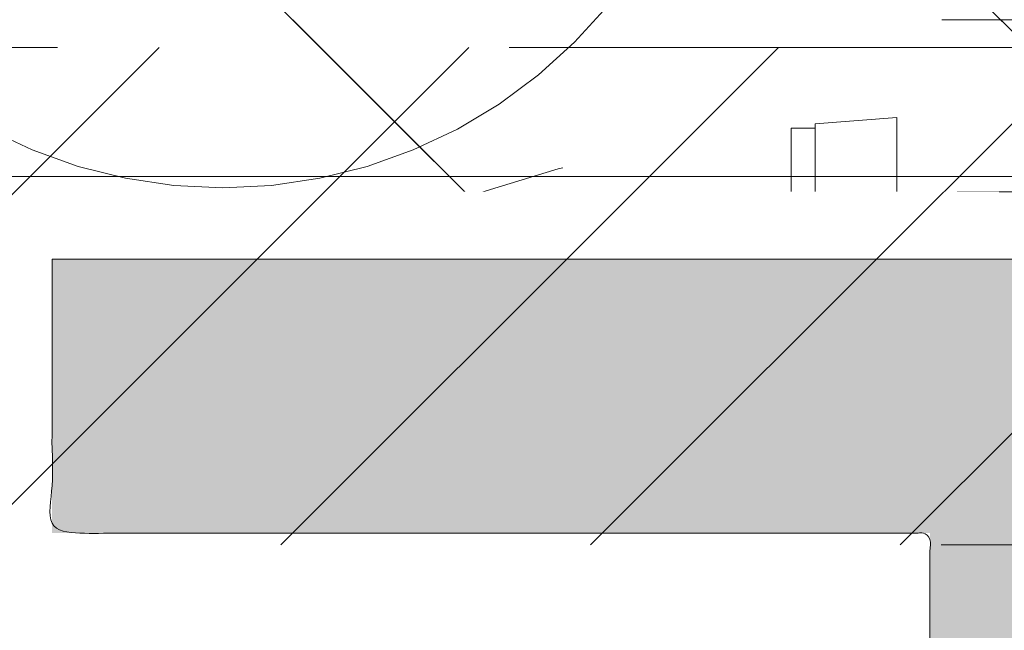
# Model space of a CAD drawing. Header units: inches. Extents: x -462 to -293, y -254 to -12.
# Tile 84 of 89: x -357.011 to -355.774, y -18.068 to -17.301. Entities that reach past the tile are written whole.
import ezdxf

# ---------------------------------------------------------------- set-up
doc = ezdxf.new("R2010")
doc.units = ezdxf.units.IN
doc.header["$LTSCALE"] = 32
doc.header["$MEASUREMENT"] = 0
doc.linetypes.add('Dash Style-1', pattern=[0.083328, 0.041656, -0.041672])
for name, color, linetype, lineweight in [('Black', 7, 'Continuous', 18), ('DashLine', 7, 'Dash Style-1', 13), ('DashLineFill', 7, 'Dash Style-1', 13), ('Drawing', 7, 'Continuous', 18), ('Metal-Black', 7, 'Continuous', 18), ('Metal-DeskStructure', 7, 'Continuous', 13), ('None', 7, 'Continuous', 18), ('SolidLine', 7, 'Continuous', 15), ('Wood_1-H', 7, 'Continuous', 13)]:
    doc.layers.add(name, color=color, linetype=linetype, lineweight=lineweight)
doc.layers.add('Electrical', color=1, linetype='Dash Style-1', lineweight=15, true_color=0xff0000)
doc.layers.add('Metal-Leg', color=7, linetype='Continuous', lineweight=18, true_color=0x4c4c4c)
pattern_1 = [(45, (0, 0), (-1.61301565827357, 1.935715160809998), []), (45, (-1.0608, 1.0608), (-0.4723460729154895, 0.4167612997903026), [])]

# ---------------------------------------------------------------- blocks, each defined once
blk = doc.blocks.new('Group-12')
at = {"layer": 'DashLine'}
blk.add_rational_spline([(3.425889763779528, -2.559055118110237), (3.42588976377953, -37.77524409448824), (3.425889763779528, -72.99143307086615), (3.425889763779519, -74.52755905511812), (1.889763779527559, -74.52755905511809), (-11.02873622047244, -74.54730708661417), (-23.94723622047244, -74.56705511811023), (-25.24962716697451, -74.46183701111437), (-25.47623622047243, -73.17505511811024), (-27.40623622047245, -52.62205511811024), (-29.33623622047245, -32.06905511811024), (-29.64541729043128, -28.77953659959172), (-29.64523622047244, -25.47205511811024), (-29.64579921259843, -14.01555511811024), (-29.64636220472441, -2.559055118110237), (-13.11023622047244, -2.559055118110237), (3.425889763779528, -2.559055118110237)], [1, 1, 1, 0.7071067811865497, 1, 1, 1, 1, 1, 1, 1, 1, 1, 1, 1, 1, 1], degree=2, knots=[0, 0, 0, 0.3437727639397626, 0.3437727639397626, 0.3543760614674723, 0.3543760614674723, 0.4804837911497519, 0.4804837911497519, 0.4932388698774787, 0.4932388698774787, 0.6947633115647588, 0.6947633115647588, 0.7270176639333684, 0.7270176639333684, 0.838740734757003, 0.838740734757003, 1, 1, 1], dxfattribs=at)
at = {"layer": 'SolidLine'}
blk.add_rational_spline([(4.881889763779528, -2.559055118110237), (4.881889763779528, -37.77524409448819), (4.881889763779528, -72.99143307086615), (4.881889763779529, -75.98355905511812), (1.889763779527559, -75.98355905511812), (-11.02373622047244, -76.00380708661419), (-23.93723622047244, -76.02405511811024), (-26.48855720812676, -75.8181826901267), (-26.92623622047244, -73.31105511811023), (-28.85673622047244, -52.75855511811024), (-30.78723622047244, -32.20605511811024), (-31.10141317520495, -28.84703865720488), (-31.10223622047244, -25.47205511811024), (-31.10229921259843, -14.01555511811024), (-31.10236220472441, -2.559055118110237), (-13.11023622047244, -2.559055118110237), (4.881889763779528, -2.559055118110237)], [1, 1, 1, 0.7071067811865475, 1, 1, 1, 1, 1, 1, 1, 1, 1, 1, 1, 1, 1], degree=2, knots=[0, 0, 0, 0.3304669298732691, 0.3304669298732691, 0.3503210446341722, 0.3503210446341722, 0.4715008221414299, 0.4715008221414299, 0.4955201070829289, 0.4955201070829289, 0.690341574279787, 0.690341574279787, 0.7221812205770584, 0.7221812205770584, 0.83026201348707, 0.83026201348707, 1, 1, 1], dxfattribs=at)
blk = doc.blocks.new('1BRPFY-Leg_Plate (2D)')
at = {"layer": 'DashLineFill', "linetype": 'Continuous', "lineweight": 13}
h = blk.add_hatch(dxfattribs=at)
h.set_pattern_fill('Steel', color=253, style=0, pattern_type=2)
h.set_pattern_definition(pattern_1)
edge = h.paths.add_edge_path()
edge.add_arc((-1.704724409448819, -1.704724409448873), 0.125984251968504, 179.9999999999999, 269.9999999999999)
edge.add_line((-1.704724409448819, -1.830708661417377), (1.704724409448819, -1.830708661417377))
edge.add_arc((1.704724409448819, -1.704724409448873), 0.125984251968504, 270.0000000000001, 360.0000000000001)
edge.add_line((1.830708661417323, -1.704724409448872), (1.830708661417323, 1.704724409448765))
edge.add_arc((1.704724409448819, 1.704724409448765), 0.1259842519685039, 0, 90)
edge.add_line((1.704724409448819, 1.830708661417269), (-1.704724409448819, 1.830708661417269))
edge.add_arc((-1.704724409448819, 1.704724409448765), 0.1259842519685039, 90, 180)
edge.add_line((-1.830708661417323, 1.704724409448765), (-1.830708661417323, -1.704724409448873))
at = {"layer": 'DashLineFill', "flags": 128}
blk.add_lwpolyline([(-1.830708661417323, -1.704724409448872, 0.414213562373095), (-1.704724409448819, -1.830708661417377), (1.704724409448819, -1.830708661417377, 0.414213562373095), (1.830708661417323, -1.704724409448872), (1.830708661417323, 1.704724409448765, 0.414213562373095), (1.704724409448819, 1.830708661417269), (-1.704724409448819, 1.830708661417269, 0.414213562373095), (-1.830708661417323, 1.704724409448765)], format="xyb", close=True, dxfattribs=at)
blk = doc.blocks.new('1BP8DW-Leveler (2D)')
at = {"layer": 'DashLine', "flags": 128}
blk.add_lwpolyline([(0.625, -1.786516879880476e-14), (0.6219904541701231, -0.06126071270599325), (0.6129908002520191, -0.1219314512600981), (0.5980877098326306, -0.1814279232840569), (0.5774247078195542, -0.2391771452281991), (0.551200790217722, -0.2946229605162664), (0.5196685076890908, -0.3472313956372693), (0.4831315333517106, -0.3964958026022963), (0.4419417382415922, -0.4419417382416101), (0.3964958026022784, -0.4831315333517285), (0.3472313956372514, -0.5196685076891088), (0.2946229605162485, -0.5512007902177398), (0.2391771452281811, -0.5774247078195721), (0.181427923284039, -0.5980877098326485), (0.1219314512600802, -0.612990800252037), (0.06126071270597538, -0.6219904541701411), (0, -0.625000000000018), (-0.06126071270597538, -0.6219904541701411), (-0.1219314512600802, -0.612990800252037), (-0.181427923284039, -0.5980877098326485), (-0.2391771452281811, -0.5774247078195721), (-0.2946229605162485, -0.5512007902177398), (-0.3472313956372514, -0.5196685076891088), (-0.3964958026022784, -0.4831315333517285), (-0.4419417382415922, -0.4419417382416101), (-0.4831315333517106, -0.3964958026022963), (-0.5196685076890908, -0.3472313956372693), (-0.551200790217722, -0.2946229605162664), (-0.5774247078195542, -0.2391771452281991), (-0.5980877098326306, -0.1814279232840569), (-0.6129908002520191, -0.1219314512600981), (-0.6219904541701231, -0.06126071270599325), (-0.625, -1.786516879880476e-14), (-0.6219904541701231, 0.06126071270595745), (-0.6129908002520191, 0.1219314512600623), (-0.5980877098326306, 0.1814279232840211), (-0.5774247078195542, 0.2391771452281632), (-0.551200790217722, 0.2946229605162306), (-0.5196685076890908, 0.3472313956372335), (-0.4831315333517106, 0.3964958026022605), (-0.4419417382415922, 0.4419417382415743), (-0.3964958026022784, 0.4831315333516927), (-0.3472313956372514, 0.5196685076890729), (-0.2946229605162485, 0.5512007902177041), (-0.2391771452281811, 0.5774247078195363), (-0.181427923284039, 0.5980877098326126), (-0.1219314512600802, 0.6129908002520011), (-0.06126071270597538, 0.6219904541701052), (0, 0.6249999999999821), (0.06126071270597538, 0.6219904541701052), (0.1219314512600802, 0.6129908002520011), (0.181427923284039, 0.5980877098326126), (0.2391771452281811, 0.5774247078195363), (0.2946229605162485, 0.5512007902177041), (0.3472313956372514, 0.5196685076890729), (0.3964958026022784, 0.4831315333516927), (0.4419417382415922, 0.4419417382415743), (0.4831315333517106, 0.3964958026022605), (0.5196685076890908, 0.3472313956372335), (0.551200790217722, 0.2946229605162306), (0.5774247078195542, 0.2391771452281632), (0.5980877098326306, 0.1814279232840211), (0.6129908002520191, 0.1219314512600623), (0.6219904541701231, 0.06126071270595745)], close=True, dxfattribs=at)
blk = doc.blocks.new('1BRPX5-Util_Bkt_Sm-F (2D)')
at = {"layer": 'DashLineFill', "linetype": 'Continuous', "lineweight": 13}
h = blk.add_hatch(dxfattribs=at)
h.set_pattern_fill('Steel', color=253, style=0, pattern_type=2)
h.set_pattern_definition(pattern_1)
edge = h.paths.add_edge_path()
edge.add_line((-4.468503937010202, 4.413385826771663), (-3.12992125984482, 4.413385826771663))
edge.add_line((-3.12992125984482, 4.413385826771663), (-3.12992125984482, -1.854330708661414))
edge.add_line((-3.12992125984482, -1.854330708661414), (-4.468503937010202, -1.854330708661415))
edge.add_line((-4.468503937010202, -1.854330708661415), (-4.468503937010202, -1.988188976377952))
edge.add_line((-4.468503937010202, -1.988188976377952), (-2.421259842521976, -1.988188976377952))
edge.add_line((-2.421259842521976, -1.988188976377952), (-2.421259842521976, -2.366141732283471))
edge.add_arc((-2.303149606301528, -2.366141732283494), 0.1181102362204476, 179.9999999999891, 270.000000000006)
edge.add_line((-2.303149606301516, -2.484251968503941), (2.303149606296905, -2.484251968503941))
edge.add_arc((2.303149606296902, -2.366141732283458), 0.1181102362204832, 270.0000000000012, 359.9999999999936)
edge.add_line((2.421259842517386, -2.366141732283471), (2.421259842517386, -1.988188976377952))
edge.add_line((2.421259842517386, -1.988188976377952), (4.468503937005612, -1.988188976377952))
edge.add_line((4.468503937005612, -1.988188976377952), (4.468503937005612, -1.854330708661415))
edge.add_line((4.468503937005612, -1.854330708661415), (3.12992125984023, -1.854330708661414))
edge.add_line((3.12992125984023, -1.854330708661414), (3.12992125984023, 4.413385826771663))
edge.add_line((3.12992125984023, 4.413385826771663), (4.468503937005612, 4.413385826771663))
edge.add_line((4.468503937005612, 4.413385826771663), (4.468503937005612, 4.547244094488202))
edge.add_line((4.468503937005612, 4.547244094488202), (2.421259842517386, 4.547244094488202))
edge.add_line((2.421259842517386, 4.547244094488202), (2.421259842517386, 4.925196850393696))
edge.add_arc((2.303149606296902, 4.925196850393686), 0.1181102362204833, 5.365542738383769e-12, 89.99999999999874)
edge.add_line((2.303149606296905, 5.043307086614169), (-2.303149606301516, 5.043307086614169))
edge.add_arc((-2.303149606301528, 4.92519685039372), 0.1181102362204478, 89.99999999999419, 180.0000000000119)
edge.add_line((-2.421259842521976, 4.925196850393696), (-2.421259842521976, 4.547244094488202))
edge.add_line((-2.421259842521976, 4.547244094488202), (-4.468503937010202, 4.547244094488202))
edge.add_line((-4.468503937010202, 4.547244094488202), (-4.468503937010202, 4.413385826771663))
at = {"layer": 'Metal-Black', "color": 7}
blk.add_blockref('1BP8DW-Leveler (2D)', (-2.736220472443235, -0.9815452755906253), dxfattribs=at)
blk = doc.blocks.new('Slate-LegBrace (2D)')
at = {"layer": 'DashLineFill', "linetype": 'Continuous', "lineweight": 13}
h = blk.add_hatch(dxfattribs=at)
h.set_pattern_fill('Steel', color=253, style=0, pattern_type=2)
h.set_pattern_definition(pattern_1)
h.paths.add_polyline_path([(-2.186309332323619, -0.2676096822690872), (-2.186309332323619, -0.2375137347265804), (-1.992015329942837, -0.2375137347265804), (-1.992015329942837, -0.02575645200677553), (-1.988265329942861, -0.02575645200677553), (-1.988265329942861, 0.7034311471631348), (-1.929210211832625, 0.762486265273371), (-1.734820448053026, 0.762486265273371), (-1.67576532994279, 0.7034311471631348), (-1.67576532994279, -0.02575645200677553), (-1.672015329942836, -0.02575645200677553), (-1.672015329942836, -0.2375137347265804), (-1.477721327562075, -0.2375137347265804), (-1.477721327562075, -0.2676096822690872)])
h = blk.add_hatch(dxfattribs=at)
h.set_pattern_fill('Steel', color=253, style=0, pattern_type=2)
h.set_pattern_definition(pattern_1)
edge = h.paths.add_edge_path()
edge.add_line((-2.199587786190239, -0.1351515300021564), (-1.374775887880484, -0.1351515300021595))
edge.add_arc((3.636636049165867e-15, -0.01355418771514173), 1.380142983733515, 185.0545920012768, 354.9454079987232)
edge.add_line((1.374775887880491, -0.13515153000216), (2.199718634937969, -0.1351515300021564))
edge.add_arc((6.54243738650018e-05, -0.01705725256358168), 2.202821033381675, 183.0731271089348, 356.92687289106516, ccw=False)
h = blk.add_hatch(dxfattribs=at)
h.set_pattern_fill('Steel', color=253, style=0, pattern_type=2)
h.set_pattern_definition(pattern_1)
edge = h.paths.add_edge_path()
edge.add_line((2.191696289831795, -0.2375138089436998), (1.463739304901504, -0.2375137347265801))
edge.add_arc((-6.542437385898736e-05, -0.01704129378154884), 1.480314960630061, 188.5652811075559, 351.4347188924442, ccw=False)
edge.add_line((-1.463870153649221, -0.2375137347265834), (-2.191827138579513, -0.2375138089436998))
edge.add_line((-2.191827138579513, -0.2375138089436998), (-2.199718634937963, -0.1351515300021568))
edge.add_line((-2.199718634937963, -0.1351515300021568), (-1.374775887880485, -0.1351515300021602))
edge.add_arc((2.937282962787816e-15, -0.01355418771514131), 1.380142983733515, 185.0545920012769, 354.9454079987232)
edge.add_line((1.37477588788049, -0.1351515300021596), (2.199587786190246, -0.1351515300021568))
edge.add_line((2.199587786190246, -0.1351515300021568), (2.191696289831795, -0.2375138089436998))
h = blk.add_hatch(dxfattribs=at)
h.set_pattern_fill('Steel', color=253, style=0, pattern_type=2)
h.set_pattern_definition(pattern_1)
h.paths.add_polyline_path([(-1.738774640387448, -0.9363963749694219), (-1.7304820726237, -0.9368037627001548), (-1.722269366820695, -0.9380220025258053), (-1.714215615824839, -0.940039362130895), (-1.706398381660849, -0.9428364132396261), (-1.698892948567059, -0.9463862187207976), (-1.69177159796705, -0.9506545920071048), (-1.685102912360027, -0.9556004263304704), (-1.678951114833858, -0.9611760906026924), (-1.673375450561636, -0.9673278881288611), (-1.66842961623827, -0.9739965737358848), (-1.664161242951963, -0.9811179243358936), (-1.660611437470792, -0.9886233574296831), (-1.657814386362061, -0.9964405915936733), (-1.655797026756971, -1.00449434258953), (-1.65457878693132, -1.012707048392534), (-1.654171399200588, -1.020999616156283), (-1.65457878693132, -1.029292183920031), (-1.655797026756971, -1.037504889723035), (-1.657814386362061, -1.045558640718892), (-1.660611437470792, -1.053375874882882), (-1.664161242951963, -1.060881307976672), (-1.66842961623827, -1.06800265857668), (-1.673375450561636, -1.074671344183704), (-1.678951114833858, -1.080823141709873), (-1.685102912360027, -1.086398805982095), (-1.69177159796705, -1.09134464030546), (-1.698892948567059, -1.095613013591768), (-1.706398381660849, -1.099162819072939), (-1.714215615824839, -1.10195987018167), (-1.722269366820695, -1.10397722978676), (-1.7304820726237, -1.10519546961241), (-1.738774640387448, -1.105602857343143), (-1.747067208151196, -1.10519546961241), (-1.755279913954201, -1.10397722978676), (-1.763333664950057, -1.10195987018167), (-1.771150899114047, -1.099162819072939), (-1.778656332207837, -1.095613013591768), (-1.785777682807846, -1.09134464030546), (-1.79244636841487, -1.086398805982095), (-1.798598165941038, -1.080823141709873), (-1.80417383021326, -1.074671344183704), (-1.809119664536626, -1.06800265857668), (-1.813388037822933, -1.060881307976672), (-1.816937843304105, -1.053375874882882), (-1.819734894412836, -1.045558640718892), (-1.821752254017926, -1.037504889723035), (-1.822970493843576, -1.029292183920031), (-1.823377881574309, -1.020999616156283), (-1.822970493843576, -1.012707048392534), (-1.821752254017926, -1.00449434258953), (-1.819734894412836, -0.9964405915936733), (-1.816937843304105, -0.9886233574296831), (-1.813388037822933, -0.9811179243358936), (-1.809119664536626, -0.9739965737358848), (-1.80417383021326, -0.9673278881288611), (-1.798598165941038, -0.9611760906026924), (-1.79244636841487, -0.9556004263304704), (-1.785777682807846, -0.9506545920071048), (-1.778656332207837, -0.9463862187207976), (-1.771150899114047, -0.9428364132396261), (-1.763333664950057, -0.940039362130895), (-1.755279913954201, -0.9380220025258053), (-1.747067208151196, -0.9368037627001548)])
at = {"layer": 'DashLineFill', "flags": 128}
for points in [[(-2.186309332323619, -0.2676096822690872), (-2.186309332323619, -0.2375137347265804), (-1.992015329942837, -0.2375137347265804), (-1.992015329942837, -0.02575645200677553), (-1.988265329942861, -0.02575645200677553), (-1.988265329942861, 0.7034311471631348), (-1.929210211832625, 0.762486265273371), (-1.734820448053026, 0.762486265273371), (-1.67576532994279, 0.7034311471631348), (-1.67576532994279, -0.02575645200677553), (-1.672015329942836, -0.02575645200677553), (-1.672015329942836, -0.2375137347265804), (-1.477721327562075, -0.2375137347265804), (-1.477721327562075, -0.2676096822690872)], [(-1.738774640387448, -0.9363963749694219), (-1.7304820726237, -0.9368037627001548), (-1.722269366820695, -0.9380220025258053), (-1.714215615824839, -0.940039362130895), (-1.706398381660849, -0.9428364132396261), (-1.698892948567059, -0.9463862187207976), (-1.69177159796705, -0.9506545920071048), (-1.685102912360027, -0.9556004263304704), (-1.678951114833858, -0.9611760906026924), (-1.673375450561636, -0.9673278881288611), (-1.66842961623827, -0.9739965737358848), (-1.664161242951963, -0.9811179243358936), (-1.660611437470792, -0.9886233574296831), (-1.657814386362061, -0.9964405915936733), (-1.655797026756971, -1.00449434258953), (-1.65457878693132, -1.012707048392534), (-1.654171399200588, -1.020999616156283), (-1.65457878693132, -1.029292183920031), (-1.655797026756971, -1.037504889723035), (-1.657814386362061, -1.045558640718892), (-1.660611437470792, -1.053375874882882), (-1.664161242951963, -1.060881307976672), (-1.66842961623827, -1.06800265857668), (-1.673375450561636, -1.074671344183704), (-1.678951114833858, -1.080823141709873), (-1.685102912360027, -1.086398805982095), (-1.69177159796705, -1.09134464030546), (-1.698892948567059, -1.095613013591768), (-1.706398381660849, -1.099162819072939), (-1.714215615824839, -1.10195987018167), (-1.722269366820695, -1.10397722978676), (-1.7304820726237, -1.10519546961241), (-1.738774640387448, -1.105602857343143), (-1.747067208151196, -1.10519546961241), (-1.755279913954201, -1.10397722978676), (-1.763333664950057, -1.10195987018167), (-1.771150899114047, -1.099162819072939), (-1.778656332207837, -1.095613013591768), (-1.785777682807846, -1.09134464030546), (-1.79244636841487, -1.086398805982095), (-1.798598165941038, -1.080823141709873), (-1.80417383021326, -1.074671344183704), (-1.809119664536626, -1.06800265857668), (-1.813388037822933, -1.060881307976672), (-1.816937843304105, -1.053375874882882), (-1.819734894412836, -1.045558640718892), (-1.821752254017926, -1.037504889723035), (-1.822970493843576, -1.029292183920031), (-1.823377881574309, -1.020999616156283), (-1.822970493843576, -1.012707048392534), (-1.821752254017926, -1.00449434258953), (-1.819734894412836, -0.9964405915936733), (-1.816937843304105, -0.9886233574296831), (-1.813388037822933, -0.9811179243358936), (-1.809119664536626, -0.9739965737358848), (-1.80417383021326, -0.9673278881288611), (-1.798598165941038, -0.9611760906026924), (-1.79244636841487, -0.9556004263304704), (-1.785777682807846, -0.9506545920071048), (-1.778656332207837, -0.9463862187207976), (-1.771150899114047, -0.9428364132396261), (-1.763333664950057, -0.940039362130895), (-1.755279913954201, -0.9380220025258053), (-1.747067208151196, -0.9368037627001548)]]:
    blk.add_lwpolyline(points, close=True, dxfattribs=at)
for points in [[(2.191696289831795, -0.2375138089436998), (1.463739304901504, -0.2375137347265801, -0.860662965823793), (-1.463870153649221, -0.2375137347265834), (-2.191827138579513, -0.2375138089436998), (-2.199718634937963, -0.1351515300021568), (-1.374775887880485, -0.1351515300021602, 0.9154551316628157), (1.37477588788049, -0.1351515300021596), (2.199587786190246, -0.1351515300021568)], [(-2.199587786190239, -0.1351515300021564), (-1.374775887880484, -0.1351515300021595, 0.9154551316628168), (1.374775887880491, -0.13515153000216), (2.199718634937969, -0.1351515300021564, -0.9477524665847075)]]:
    blk.add_lwpolyline(points, format="xyb", close=True, dxfattribs=at)
blk = doc.blocks.new('TLLegSleeve (2D)')
at = {"layer": 'DashLineFill', "linetype": 'Continuous', "lineweight": 13}
h = blk.add_hatch(dxfattribs=at)
h.set_pattern_fill('Steel', color=253, style=0, pattern_type=2)
h.set_pattern_definition(pattern_1)
edge = h.paths.add_edge_path()
edge.add_line((1.08267716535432, 1.402343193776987), (1.08267716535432, 2.913385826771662))
edge.add_arc((-1.707523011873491e-13, 2.913385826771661), 1.08267716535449, 4.479377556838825e-14, 180)
edge.add_line((-1.082677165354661, 2.913385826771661), (-1.08267716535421, 1.402343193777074))
edge.add_arc((-1.332267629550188e-15, 2.886579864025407e-15), 1.771653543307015, 127.6698869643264, 412.330113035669)
edge.add_line((1.08267716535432, 1.402343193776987), (1.08267716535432, 1.402343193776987))
edge = h.paths.add_edge_path()
edge.add_arc((1.665334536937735e-15, 2.91338582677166), 0.7480314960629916, 180, 360)
edge.add_arc((1.665334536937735e-15, 2.91338582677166), 0.7480314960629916, 9.54166404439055e-15, 180)
edge.add_line((-0.7480314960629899, 2.91338582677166), (-0.7480314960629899, 2.91338582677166))
edge = h.paths.add_edge_path()
edge.add_arc((-1.723066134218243e-13, 5.70119602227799e-16), 1.437007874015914, 180, 360)
edge.add_arc((-1.723066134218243e-13, 9.149983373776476e-17), 1.437007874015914, 9.541664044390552e-15, 180)
edge.add_line((-1.437007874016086, 3.308097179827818e-16), (-1.437007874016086, 3.308097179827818e-16))
at = {"layer": 'DashLine', "color": 8, "flags": 128}
blk.add_lwpolyline([(1.653543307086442, 1.118599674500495e-14), (1.645581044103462, -0.1620755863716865), (1.621770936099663, -0.3225902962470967), (1.582342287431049, -0.4799982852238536), (1.527674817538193, -0.6327836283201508), (1.45829500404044, -0.7794749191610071), (1.374871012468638, -0.9186594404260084), (1.278206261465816, -1.048996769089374), (1.169231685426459, -1.169231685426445), (1.048996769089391, -1.278206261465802), (0.918659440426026, -1.374871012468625), (0.7794749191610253, -1.458295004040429), (0.6327836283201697, -1.527674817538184), (0.4799982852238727, -1.582342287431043), (0.3225902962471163, -1.621770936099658), (0.1620755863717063, -1.645581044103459), (8.723964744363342e-15, -1.653543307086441), (-0.162075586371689, -1.645581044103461), (-0.3225902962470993, -1.621770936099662), (-0.4799982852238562, -1.582342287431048), (-0.6327836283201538, -1.527674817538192), (-0.7794749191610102, -1.458295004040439), (-0.9186594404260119, -1.374871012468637), (-1.048996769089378, -1.278206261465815), (-1.169231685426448, -1.169231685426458), (-1.278206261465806, -1.048996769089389), (-1.374871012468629, -0.9186594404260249), (-1.458295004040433, -0.7794749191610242), (-1.527674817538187, -0.6327836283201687), (-1.582342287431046, -0.4799982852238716), (-1.621770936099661, -0.3225902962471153), (-1.645581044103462, -0.1620755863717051), (-1.653543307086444, -7.741682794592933e-15), (-1.645581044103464, 0.1620755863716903), (-1.621770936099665, 0.3225902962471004), (-1.582342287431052, 0.4799982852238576), (-1.527674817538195, 0.6327836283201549), (-1.458295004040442, 0.7794749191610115), (-1.37487101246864, 0.918659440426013), (-1.278206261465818, 1.048996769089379), (-1.169231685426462, 1.169231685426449), (-1.048996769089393, 1.278206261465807), (-0.9186594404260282, 1.37487101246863), (-0.7794749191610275, 1.458295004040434), (-0.6327836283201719, 1.527674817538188), (-0.479998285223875, 1.582342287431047), (-0.3225902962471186, 1.621770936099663), (-0.1620755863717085, 1.645581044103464), (-1.096189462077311e-14, 1.653543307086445), (0.1620755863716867, 1.645581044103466), (0.3225902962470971, 1.621770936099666), (0.479998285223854, 1.582342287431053), (0.6327836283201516, 1.527674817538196), (0.7794749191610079, 1.458295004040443), (0.9186594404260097, 1.374871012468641), (1.048996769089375, 1.278206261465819), (1.169231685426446, 1.169231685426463), (1.278206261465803, 1.048996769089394), (1.374871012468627, 0.9186594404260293), (1.458295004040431, 0.7794749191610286), (1.527674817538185, 0.6327836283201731), (1.582342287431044, 0.4799982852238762), (1.621770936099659, 0.3225902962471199), (1.64558104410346, 0.1620755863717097)], close=True, dxfattribs=at)
at = {"layer": 'DashLineFill', "flags": 128}
blk.add_lwpolyline([(1.08267716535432, 1.402343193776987), (1.08267716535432, 2.913385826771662, 0.9999999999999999), (-1.082677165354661, 2.913385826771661), (-1.08267716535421, 1.402343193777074, 2.931618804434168), (1.08267716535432, 1.402343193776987)], format="xyb", close=True, dxfattribs=at)
blk = doc.blocks.new('Group-28')
at = {"layer": 'SolidLine', "flags": 128}
blk.add_lwpolyline([(-10.09842519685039, -5.984251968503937, -0.414213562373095), (-8.385826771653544, -4.271653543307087, -0.414213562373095), (-6.673228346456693, -5.984251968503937, -0.414213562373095), (-8.385826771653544, -7.696850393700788, -0.414213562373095)], format="xyb", close=True, dxfattribs=at)
at = {"layer": 'Wood_1-H', "color": 7, "rotation": 270}
for name in ['1BRPX5-Util_Bkt_Sm-F (2D)', 'Slate-LegBrace (2D)', '1BRPFY-Leg_Plate (2D)', 'TLLegSleeve (2D)']:
    blk.add_blockref(name, (-8.385826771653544, -5.984251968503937), dxfattribs=at)
blk = doc.blocks.new('1BRPT9-Bracket (2D)')
at = {"layer": 'DashLineFill', "linetype": 'Continuous', "lineweight": 13}
h = blk.add_hatch(dxfattribs=at)
h.set_pattern_fill('Steel', color=253, style=0, pattern_type=2)
h.set_pattern_definition(pattern_1)
edge = h.paths.add_edge_path()
edge.add_arc((1.677931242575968, -8.488188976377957), 0.2519685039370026, 269.999999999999, 360.0000000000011)
edge.add_line((1.929899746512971, -8.488188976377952), (1.929899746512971, -7.480314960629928))
edge.add_line((1.929899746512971, -7.480314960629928), (2.323600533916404, -7.480314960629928))
edge.add_line((2.323600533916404, -7.480314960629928), (2.323600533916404, 7.461135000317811))
edge.add_line((2.323600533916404, 7.461135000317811), (1.929899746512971, 7.480314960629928))
edge.add_line((1.929899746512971, 7.480314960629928), (1.929899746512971, 8.488188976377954))
edge.add_arc((1.677931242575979, 8.488188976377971), 0.2519685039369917, 359.999999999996, 450.0000000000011)
edge.add_line((1.677931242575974, 8.740157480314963), (-2.32206875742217, 8.740157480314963))
edge.add_line((-2.32206875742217, 8.740157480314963), (-2.32206875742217, -8.74015748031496))
edge.add_line((-2.32206875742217, -8.74015748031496), (1.677931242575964, -8.74015748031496))
at = {"layer": 'DashLineFill'}
blk.add_line((-2.125218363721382, 8.740157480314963), (-2.125218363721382, -8.74015748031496), dxfattribs=at)
at = {"layer": 'DashLineFill', "flags": 128}
blk.add_lwpolyline([(1.677931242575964, -8.74015748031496, 0.4142135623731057), (1.929899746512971, -8.488188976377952), (1.929899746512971, -7.480314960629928), (2.323600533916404, -7.480314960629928), (2.323600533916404, 7.461135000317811), (1.929899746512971, 7.480314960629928), (1.929899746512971, 8.488188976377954, 0.4142135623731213), (1.677931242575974, 8.740157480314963), (-2.32206875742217, 8.740157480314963), (-2.32206875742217, -8.74015748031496)], format="xyb", close=True, dxfattribs=at)
blk = doc.blocks.new('Group-52')
at = {"layer": 'DashLineFill', "linetype": 'Continuous', "lineweight": 13}
h = blk.add_hatch(dxfattribs=at)
h.set_pattern_fill('Steel', color=253, style=0, pattern_type=2)
h.set_pattern_definition(pattern_1)
h.paths.add_polyline_path([(-2.066929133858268, 1.397637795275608), (2.066929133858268, 1.397637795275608), (2.066929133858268, 0.1377952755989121), (2.106299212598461, 0.1377952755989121), (2.106299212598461, -0.1377952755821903), (2.066929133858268, -0.1377952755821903), (2.066929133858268, -5.275590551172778), (2.106299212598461, -5.275590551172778), (2.106299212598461, -5.55118110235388), (2.066929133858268, -5.55118110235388), (2.066929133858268, -5.82677165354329), (-2.066929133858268, -5.82677165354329), (-2.066929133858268, -5.55118110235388), (-2.106299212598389, -5.55118110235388), (-2.106299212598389, -5.275590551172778), (-2.066929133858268, -5.275590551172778), (-2.066929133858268, -0.1377952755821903), (-2.106299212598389, -0.1377952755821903), (-2.106299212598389, 0.1377952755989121), (-2.066929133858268, 0.1377952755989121)])
at = {"layer": 'DashLineFill', "flags": 128}
blk.add_lwpolyline([(-2.066929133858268, 1.397637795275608), (2.066929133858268, 1.397637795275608), (2.066929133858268, 0.1377952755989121), (2.106299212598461, 0.1377952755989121), (2.106299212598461, -0.1377952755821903), (2.066929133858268, -0.1377952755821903), (2.066929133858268, -5.275590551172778), (2.106299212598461, -5.275590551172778), (2.106299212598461, -5.55118110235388), (2.066929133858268, -5.55118110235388), (2.066929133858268, -5.82677165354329), (-2.066929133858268, -5.82677165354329), (-2.066929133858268, -5.55118110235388), (-2.106299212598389, -5.55118110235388), (-2.106299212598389, -5.275590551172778), (-2.066929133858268, -5.275590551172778), (-2.066929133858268, -0.1377952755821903), (-2.106299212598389, -0.1377952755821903), (-2.106299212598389, 0.1377952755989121), (-2.066929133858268, 0.1377952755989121)], close=True, dxfattribs=at)
blk = doc.blocks.new('TL14_upper_leg (2D)')
at = {"layer": 'DashLine', "color": 7}
blk.add_blockref('Group-52', (0, 0), dxfattribs=at)
blk = doc.blocks.new('Group-54')
at = {"layer": 'Metal-DeskStructure', "linetype": 'Continuous', "lineweight": 0, "true_color": 0xff0000}
h = blk.add_hatch(color=1, dxfattribs=at)
h.paths.add_polyline_path([(-2.021668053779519, -1.274606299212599), (-2.021668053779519, 1.274606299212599), (-0.9063873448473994, 1.274606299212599), (-0.825984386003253, 1.273487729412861), (-0.7505603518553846, 1.270132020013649), (-0.6801152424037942, 1.264539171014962), (-0.6146490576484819, 1.256709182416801), (-0.5541617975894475, 1.246642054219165), (-0.4986534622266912, 1.234337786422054), (-0.4481240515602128, 1.219796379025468), (-0.4025735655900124, 1.203017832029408), (-0.3605890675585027, 1.18341340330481), (-0.3207576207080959, 1.160394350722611), (-0.2830792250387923, 1.133960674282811), (-0.2475538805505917, 1.10411237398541), (-0.2141815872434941, 1.070849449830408), (-0.1829623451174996, 1.034171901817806), (-0.1538961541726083, 0.9940797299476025), (-0.1269830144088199, 0.9505729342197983), (-0.1027611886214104, 0.9047532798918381), (-0.08176893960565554, 0.8577225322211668), (-0.06400626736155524, 0.8094806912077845), (-0.04947317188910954, 0.7600277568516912), (-0.03816965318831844, 0.7093637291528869), (-0.03009571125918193, 0.6574886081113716), (-0.02525134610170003, 0.604402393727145), (-0.02363655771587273, 0.5501050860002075), (-0.02630264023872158, 0.4809719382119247), (-0.03430088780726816, 0.4145973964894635), (-0.04763130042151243, 0.3509814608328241), (-0.06629387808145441, 0.2901241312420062), (-0.09028862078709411, 0.23202540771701), (-0.1196155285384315, 0.1766852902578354), (-0.1542746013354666, 0.1241037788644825), (-0.1942658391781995, 0.0742808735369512), (-0.2398415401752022, 0.02804076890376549), (-0.2912540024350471, -0.01379234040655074), (-0.3485032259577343, -0.05121845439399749), (-0.4115892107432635, -0.08423757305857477), (-0.4805119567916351, -0.1128496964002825), (-0.5552714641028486, -0.1370548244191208), (-0.6358677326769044, -0.1568529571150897), (-0.7223007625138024, -0.172244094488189), (-0.6914852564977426, -0.1878368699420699), (-0.6625536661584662, -0.2033960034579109), (-0.6355059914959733, -0.2189214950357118), (-0.6103422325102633, -0.2344133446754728), (-0.5870623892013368, -0.2498715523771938), (-0.5656664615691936, -0.2652961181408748), (-0.5461544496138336, -0.2806870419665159), (-0.528526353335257, -0.2960443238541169), (-0.4937411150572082, -0.3297530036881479), (-0.4593595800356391, -0.3652110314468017), (-0.4253817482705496, -0.4024184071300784), (-0.3918076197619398, -0.4413751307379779), (-0.3586371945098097, -0.4820812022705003), (-0.3258704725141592, -0.5245366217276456), (-0.2935074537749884, -0.5687413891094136), (-0.2615481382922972, -0.6146955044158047), (0.1636796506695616, -1.274606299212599), (-0.2335580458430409, -1.274606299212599), (-0.5618991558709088, -0.7707919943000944), (-0.5969114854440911, -0.7177646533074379), (-0.6303594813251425, -0.667950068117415), (-0.6622431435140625, -0.6213482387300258), (-0.6925624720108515, -0.57795916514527), (-0.7213174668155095, -0.5377828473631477), (-0.7485081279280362, -0.5008192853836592), (-0.7741344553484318, -0.4670684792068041), (-0.7981964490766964, -0.4365304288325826), (-0.8211735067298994, -0.408532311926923), (-0.8435450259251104, -0.3824013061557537), (-0.8653110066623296, -0.3581374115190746), (-0.8864714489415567, -0.3357406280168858), (-0.907026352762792, -0.3152109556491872), (-0.9269757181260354, -0.2965483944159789), (-0.9463195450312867, -0.2797529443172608), (-0.9650578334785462, -0.264824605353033), (-0.9835185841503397, -0.2513512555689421), (-1.002029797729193, -0.2389207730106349), (-1.020591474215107, -0.2275331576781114), (-1.03920361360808, -0.2171884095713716), (-1.057866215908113, -0.2078865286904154), (-1.076579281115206, -0.1996275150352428), (-1.09534280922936, -0.192411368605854), (-1.114156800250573, -0.1862380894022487), (-1.129261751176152, -0.182958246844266), (-1.146587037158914, -0.1801157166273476), (-1.166132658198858, -0.1777104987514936), (-1.187898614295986, -0.1757425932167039), (-1.211884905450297, -0.1742120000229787), (-1.238091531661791, -0.1731187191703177), (-1.266518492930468, -0.1724627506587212), (-1.297165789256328, -0.172244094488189), (-1.677179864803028, -0.172244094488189), (-1.677179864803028, -1.274606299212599)])
h.paths.add_polyline_path([(-1.677179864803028, 0.1033464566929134), (-0.9720553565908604, 0.1033464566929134), (-0.9173711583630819, 0.1041370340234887), (-0.8658156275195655, 0.1065087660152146), (-0.8173887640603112, 0.1104616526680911), (-0.7720905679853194, 0.1159956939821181), (-0.7299210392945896, 0.1231108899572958), (-0.6908801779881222, 0.131807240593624), (-0.654967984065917, 0.1420847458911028), (-0.6221844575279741, 0.1539434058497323), (-0.591907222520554, 0.1675514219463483), (-0.5635139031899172, 0.183076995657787), (-0.5370044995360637, 0.2005201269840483), (-0.5123790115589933, 0.2198808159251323), (-0.4896374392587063, 0.2411590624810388), (-0.4687797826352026, 0.2643548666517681), (-0.4498060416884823, 0.2894682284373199), (-0.4327162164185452, 0.3164991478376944), (-0.4175775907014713, 0.3447916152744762), (-0.4044574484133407, 0.3736896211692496), (-0.3933557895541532, 0.4031931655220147), (-0.3842726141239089, 0.4333022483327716), (-0.3772079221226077, 0.4640168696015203), (-0.3721617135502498, 0.4953370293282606), (-0.369133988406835, 0.5272627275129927), (-0.3681247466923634, 0.5597939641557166), (-0.3700927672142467, 0.6066395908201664), (-0.3759968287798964, 0.6513658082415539), (-0.3858369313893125, 0.693972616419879), (-0.399613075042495, 0.7344600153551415), (-0.417325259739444, 0.7728280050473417), (-0.4389734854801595, 0.8090765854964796), (-0.4645577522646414, 0.8432057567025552), (-0.4940780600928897, 0.8752155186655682), (-0.5278540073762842, 0.9042311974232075), (-0.5662051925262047, 0.9293781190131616), (-0.609131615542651, 0.9506562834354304), (-0.6566332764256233, 0.9680656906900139), (-0.7087101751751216, 0.9816063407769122), (-0.7653623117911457, 0.9912782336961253), (-0.8265896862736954, 0.9970813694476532), (-0.8923922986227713, 0.9990157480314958), (-1.677179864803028, 0.9990157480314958)])
at = {"layer": 'Metal-DeskStructure', "color": 7}
blk.add_open_spline([(-2.021668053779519, -1.274606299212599), (-2.021668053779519, 0), (-2.021668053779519, 1.274606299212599), (-1.464027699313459, 1.274606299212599), (-0.5748176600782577, 1.274606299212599), (-0.2303294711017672, 1.131429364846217), (-0.02363655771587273, 0.7697165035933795), (-0.02363655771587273, 0.2680552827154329), (-0.3648951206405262, -0.1194935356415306), (-0.7223007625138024, -0.172244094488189), (-0.595270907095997, -0.2346824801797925), (-0.528526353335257, -0.2960443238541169), (-0.3885779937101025, -0.4273803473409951), (-0.2615481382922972, -0.6146955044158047), (-0.04893424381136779, -0.9446509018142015), (0.1636796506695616, -1.274606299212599), (-0.03493919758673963, -1.274606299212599), (-0.2335580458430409, -1.274606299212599), (-0.397728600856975, -1.022699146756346), (-0.561899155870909, -0.7707919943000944), (-0.7050771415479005, -0.5522571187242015), (-0.8913157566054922, -0.3208037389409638), (-1.0387999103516, -0.2088454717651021), (-1.114156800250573, -0.1862380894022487), (-1.170135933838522, -0.172244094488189), (-1.487172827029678, -0.172244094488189), (-1.677179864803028, -0.172244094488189), (-1.677179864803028, -0.7234251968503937), (-1.677179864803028, -1.274606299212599), (-1.849423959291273, -1.274606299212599), (-2.021668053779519, -1.274606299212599)], degree=2, knots=[0, 0, 0, 0.1376097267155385, 0.1376097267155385, 0.1978139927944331, 0.2336110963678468, 0.2694081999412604, 0.305205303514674, 0.3511799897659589, 0.3971546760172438, 0.3971546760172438, 0.415167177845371, 0.415167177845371, 0.4532969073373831, 0.4532969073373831, 0.5194264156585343, 0.5194264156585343, 0.5528882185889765, 0.5528882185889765, 0.6035447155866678, 0.6035447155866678, 0.6475600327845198, 0.6915753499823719, 0.735590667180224, 0.735590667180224, 0.7678723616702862, 0.8161582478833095, 0.8161582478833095, 0.95622815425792, 0.95622815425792, 1, 1, 1], dxfattribs=at)
blk = doc.blocks.new('SlateLegLocator-R3')
at = {"color": 255, "linetype": 'Dash Style-1', "lineweight": 5}
blk.add_wipeout([(-2.106299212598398, 1.3779527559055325), (2.1062992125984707, 1.3779527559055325), (2.1062992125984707, -5.807086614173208), (-2.106299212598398, -5.807086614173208)], dxfattribs=at).dxf.layer = 'Black'
at = {"layer": 'Black', "linetype": 'Dash Style-1', "lineweight": 5, "flags": 128}
blk.add_lwpolyline([(-2.106299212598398, 1.377952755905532), (2.10629921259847, 1.377952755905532), (2.10629921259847, -5.807086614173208), (-2.106299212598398, -5.807086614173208)], close=True, dxfattribs=at)
at = {"layer": 'Metal-DeskStructure', "color": 7}
blk.add_blockref('Group-54', (0, 0), dxfattribs=at)
blk = doc.blocks.new('StructEnd-R3 (2D)')
at = {"layer": 'Metal-Black', "color": 7}
blk.add_blockref('1BRPT9-Bracket (2D)', (-0.0001991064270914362, -6.10236220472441), dxfattribs=at)
at = {"layer": 'Metal-Leg', "color": 7}
blk.add_blockref('TL14_upper_leg (2D)', (0, 0), dxfattribs=at)
at = {"layer": 'Metal-DeskStructure', "color": 7}
blk.add_blockref('SlateLegLocator-R3', (0, 0), dxfattribs=at)
blk = doc.blocks.new('Group-66')
at = {"layer": 'None'}
for name in ['Group-28', 'Group-12']:
    blk.add_blockref(name, (0, 0), dxfattribs=at)
at = {"layer": 'SolidLine', "color": 7, "rotation": 270}
blk.add_blockref('StructEnd-R3 (2D)', (-8.30708661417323, -5.984251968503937), dxfattribs=at)
blk = doc.blocks.new('SL Runoff Utility L Desk2 (2D)')
at = {"layer": 'None'}
blk.add_blockref('Group-66', (0, 0), dxfattribs=at)
at = {"layer": 'Drawing', "color": 0, "flags": 1}
for tag in ['Tag', 'Catalog', 'Option1', 'Option2', 'Option3', 'Option4', 'Option5', 'Option6', 'Option7', 'Option8', 'Option9', 'Option10', 'Option11', 'Option12', 'Custom', 'FinishGroup', 'Discount', 'Item2', 'Item3', 'Item6', 'Item9', 'Item10', 'Item12', 'Item13', 'Item16', 'Item19', 'Item20', 'Item21', 'Item22', 'Item23', 'Item24', 'Item25', 'Item8', 'Item18', 'Item1', 'Item4', 'Item5', 'Item7', 'Item11', 'Item14', 'Item15', 'Item17']:
    blk.add_attdef(tag, (-64.77952755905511, -74.68547244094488), '', height=0.007086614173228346, dxfattribs=at)
blk = doc.blocks.new('Group-96')
at = {"layer": 'DashLine', "flags": 128}
blk.add_lwpolyline([(48.00393700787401, -13.27551181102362), (83.98818897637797, -13.27551181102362), (83.98818897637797, -15.69677165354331), (48.00393700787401, -15.69677165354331)], close=True, dxfattribs=at)
blk = doc.blocks.new('Group-98')
at = {"layer": 'Electrical', "linetype": 'Continuous', "lineweight": 5, "true_color": 0xdd0000}
h = blk.add_hatch(dxfattribs=at)
h.set_pattern_fill('ElectricalHatch', color=12, style=0, pattern_type=2)
h.set_pattern_definition([(45, (0, 0), (-0.3333333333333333, -0.7222222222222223), [])])
edge = h.paths.add_edge_path()
edge.add_arc((12.76771653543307, -16.00935039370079), 0.3125, 180, 270)
edge.add_line((12.76771653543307, -16.32185039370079), (119.2244094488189, -16.32185039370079))
edge.add_arc((119.2244094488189, -16.00935039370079), 0.3125, 270, 360)
edge.add_arc((119.2244094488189, -16.00935039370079), 0.3125, 0, 90)
edge.add_line((119.2244094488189, -15.69685039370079), (12.76771653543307, -15.69685039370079))
edge.add_arc((12.76771653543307, -16.00935039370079), 0.3125, 90, 180)
at = {"layer": 'Electrical', "flags": 128}
blk.add_lwpolyline([(12.45521653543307, -16.00935039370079, 0.414213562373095), (12.76771653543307, -16.32185039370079), (119.2244094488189, -16.32185039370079, 0.414213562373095), (119.5369094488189, -16.00935039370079, 0.414213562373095), (119.2244094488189, -15.69685039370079), (12.76771653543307, -15.69685039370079, 0.414213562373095)], format="xyb", close=True, dxfattribs=at)
at = {"layer": 'None'}
blk.add_blockref('Group-96', (0, 0), dxfattribs=at)
blk = doc.blocks.new('Group-100')
at = {"layer": 'DashLine', "flags": 128}
blk.add_lwpolyline([(48.00393700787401, -13.27551181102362), (83.98818897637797, -13.27551181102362), (83.98818897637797, -15.69677165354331), (48.00393700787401, -15.69677165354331)], close=True, dxfattribs=at)
blk = doc.blocks.new('Group-102')
at = {"layer": 'None'}
blk.add_blockref('Group-100', (0, 0), dxfattribs=at)
blk = doc.blocks.new('Group-103')
at = {"layer": 'None'}
for name in ['Group-98', 'Group-102']:
    blk.add_blockref(name, (0, 0), dxfattribs=at)
blk = doc.blocks.new('Group-104')
at = {"layer": 'None'}
blk.add_blockref('Group-103', (0, 0), dxfattribs=at)
blk = doc.blocks.new('SL Overhead (2D)-2')
at = {"layer": 'None'}
blk.add_blockref('Group-104', (0, 0), dxfattribs=at)
at = {"layer": 'Drawing', "color": 0, "flags": 1}
for tag in ['Tag', 'Catalog', 'Option1', 'Option2', 'Option3', 'Option4', 'Option5', 'Option6', 'Option7', 'Option8', 'Option9', 'Option10', 'Option11', 'Option12', 'Custom', 'FinishGroup', 'Discount', 'Item2', 'Item3', 'Item6', 'Item9', 'Item10', 'Item12', 'Item13', 'Item16', 'Item19', 'Item20', 'Item21', 'Item22', 'Item23', 'Item24', 'Item25', 'Item8', 'Item18', 'Item1', 'Item4', 'Item5', 'Item7', 'Item11', 'Item14', 'Item15', 'Item17']:
    blk.add_attdef(tag, (-77.99015748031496, -170.6417322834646), '', height=0.007086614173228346, dxfattribs=at)

msp = doc.modelspace()

# ---------------------------------------------------------------- block references
at = {"layer": 'Drawing'}
msp.add_blockref('SL Runoff Utility L Desk2 (2D)', (-347.3884579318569, -13.63889082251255), dxfattribs=at)

# ---------------------------------------------------------------- next in the draw order: block references
msp.add_blockref('SL Overhead (2D)-2', (-437.4593240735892, -1.638890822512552), dxfattribs=at)

doc.saveas('drawing.dxf')
